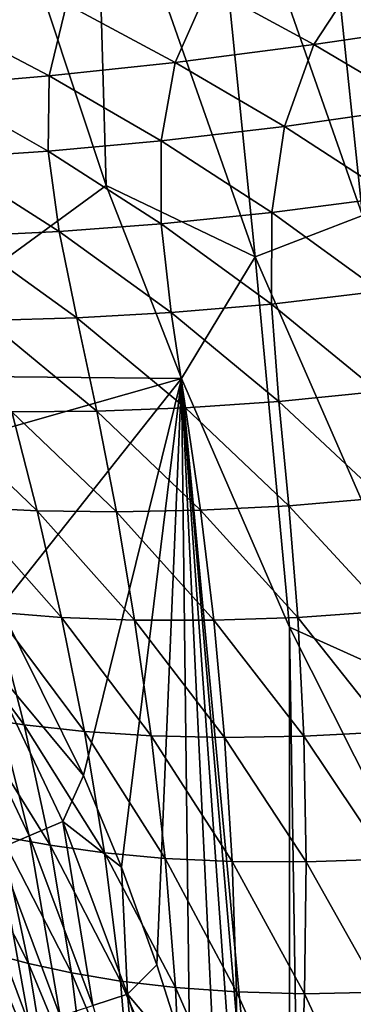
# Model space of a CAD drawing. Header units: metres. Extents: x -105 to 105, y -68 to 103.
# Tile 204 of 256: x -24.25 to -22.95, y 32.25 to 36.08. Entities that reach past the tile are written whole.
import ezdxf

# ---------------------------------------------------------------- set-up
doc = ezdxf.new("R2010")
doc.units = ezdxf.units.M
doc.layers.add('solid_FIT-BATH-150_SW0001', color=7, linetype='CONTINUOUS')

msp = doc.modelspace()

# ---------------------------------------------------------------- linework, layer by layer
at = {"layer": 'solid_FIT-BATH-150_SW0001'}
for points in [[(-23.112223, 37.177425, 16.407183), (-22.513393, 35.470295, 16.400682), (-22.71497, 37.294899, 16.579033)], [(-24.923672, 34.693283, 16.173775), (-23.914246, 35.430836, 16.175478), (-24.494673, 37.178078, 16.182039)], [(-24.494673, 37.178078, 16.182039), (-23.914246, 35.430836, 16.175478), (-23.956583, 36.925724, 16.205402)], [(-23.527443, 37.053974, 16.281761), (-22.917639, 35.315056, 16.275127), (-23.112223, 37.177425, 16.407183)], [(-22.917639, 35.315056, 16.275127), (-22.513393, 35.470295, 16.400682), (-23.112223, 37.177425, 16.407183)], [(-23.956583, 36.925724, 16.205402), (-23.33544, 35.154068, 16.198595), (-23.527443, 37.053974, 16.281761)], [(-23.33544, 35.154068, 16.198595), (-22.917639, 35.315056, 16.275127), (-23.527443, 37.053974, 16.281761)], [(-23.914246, 35.430836, 16.175478), (-23.33544, 35.154068, 16.198595), (-23.956583, 36.925724, 16.205402)], [(-23.10751, 35.979183, -15.077896), (-23.516937, 36.202305, -15.257682), (-22.909567, 36.28381, -15.835264)], [(-22.5131, 36.066418, -15.664609), (-23.10751, 35.979183, -15.077896), (-22.909567, 36.28381, -15.835264)], [(-23.645895, 35.910332, -14.462686), (-24.06838, 36.137108, -14.649726), (-23.516937, 36.202305, -15.257682)], [(-23.10751, 35.979183, -15.077896), (-23.645895, 35.910332, -14.462686), (-23.516937, 36.202305, -15.257682)], [(-24.136303, 35.857513, -13.81847), (-24.571732, 36.086147, -14.010977), (-24.06838, 36.137108, -14.649726)], [(-23.645895, 35.910332, -14.462686), (-24.136303, 35.857513, -13.81847), (-24.06838, 36.137108, -14.649726)], [(-24.136303, 35.857513, -13.81847), (-24.58531, 35.81908, -13.144666), (-24.571732, 36.086147, -14.010977)], [(-22.694628, 35.735817, -14.908308), (-23.10751, 35.979183, -15.077896), (-22.5131, 36.066418, -15.664609)], [(-23.221725, 35.661335, -14.285346), (-23.645895, 35.910332, -14.462686), (-23.10751, 35.979183, -15.077896)], [(-22.694628, 35.735817, -14.908308), (-23.221725, 35.661335, -14.285346), (-23.10751, 35.979183, -15.077896)], [(-23.701008, 35.604836, -13.635056), (-24.136303, 35.857513, -13.81847), (-23.645895, 35.910332, -14.462686)], [(-23.221725, 35.661335, -14.285346), (-23.701008, 35.604836, -13.635056), (-23.645895, 35.910332, -14.462686)], [(-24.139227, 35.5644, -12.956682), (-24.58531, 35.81908, -13.144666), (-24.136303, 35.857513, -13.81847)], [(-23.701008, 35.604836, -13.635056), (-24.139227, 35.5644, -12.956682), (-24.136303, 35.857513, -13.81847)], [(-24.139227, 35.5644, -12.956682), (-24.544397, 35.537289, -12.242142), (-24.58531, 35.81908, -13.144666)], [(-22.800468, 35.38789, -14.11739), (-23.221725, 35.661335, -14.285346), (-22.694628, 35.735817, -14.908308)], [(-23.270626, 35.325825, -13.460514), (-23.701008, 35.604836, -13.635056), (-23.221725, 35.661335, -14.285346)], [(-22.800468, 35.38789, -14.11739), (-23.270626, 35.325825, -13.460514), (-23.221725, 35.661335, -14.285346)], [(-23.700081, 35.281643, -12.776938), (-24.139227, 35.5644, -12.956682), (-23.701008, 35.604836, -13.635056)], [(-23.270626, 35.325825, -13.460514), (-23.700081, 35.281643, -12.776938), (-23.701008, 35.604836, -13.635056)], [(-24.096903, 35.252254, -12.058356), (-24.544397, 35.537289, -12.242142), (-24.139227, 35.5644, -12.956682)], [(-23.700081, 35.281643, -12.776938), (-24.096903, 35.252254, -12.058356), (-24.139227, 35.5644, -12.956682)], [(-24.096903, 35.252254, -12.058356), (-24.469448, 35.234509, -11.291541), (-24.544397, 35.537289, -12.242142)], [(-24.923672, 34.693283, 16.173775), (-23.620911, 34.681229, 16.172358), (-23.914246, 35.430836, 16.175478)], [(-23.914246, 35.430836, 16.175478), (-23.620911, 34.681229, 16.172358), (-23.33544, 35.154068, 16.198595)], [(-22.848837, 35.019802, -13.294833), (-23.270626, 35.325825, -13.460514), (-22.800468, 35.38789, -14.11739)], [(-23.271641, 34.970104, -12.605505), (-23.700081, 35.281643, -12.776938), (-23.270626, 35.325825, -13.460514)], [(-23.33544, 35.154068, 16.198595), (-22.583254, 33.434746, 16.191004), (-22.917639, 35.315056, 16.275127)], [(-22.848837, 35.019802, -13.294833), (-23.271641, 34.970104, -12.605505), (-23.270626, 35.325825, -13.460514)], [(-23.662209, 34.936794, -11.882236), (-24.096903, 35.252254, -12.058356), (-23.700081, 35.281643, -12.776938)], [(-23.271641, 34.970104, -12.605505), (-23.662209, 34.936794, -11.882236), (-23.700081, 35.281643, -12.776938)], [(-24.028801, 34.916401, -11.11169), (-24.469448, 35.234509, -11.291541), (-24.096903, 35.252254, -12.058356)], [(-24.028801, 34.916401, -11.11169), (-24.377907, 34.906441, -10.282229), (-24.469448, 35.234509, -11.291541)], [(-23.662209, 34.936794, -11.882236), (-24.028801, 34.916401, -11.11169), (-24.096903, 35.252254, -12.058356)], [(-23.620911, 34.681229, 16.172358), (-23.201376, 33.714073, 16.168056), (-23.33544, 35.154068, 16.198595)], [(-23.201376, 33.714073, 16.168056), (-22.583254, 33.434746, 16.191004), (-23.33544, 35.154068, 16.198595)], [(-22.856848, 34.630234, -12.44274), (-23.271641, 34.970104, -12.605505), (-22.848837, 35.019802, -13.294833)], [(-23.243288, 34.591339, -11.714202), (-23.662209, 34.936794, -11.882236), (-23.271641, 34.970104, -12.605505)], [(-22.856848, 34.630234, -12.44274), (-23.243288, 34.591339, -11.714202), (-23.271641, 34.970104, -12.605505)], [(-23.605982, 34.566753, -10.939292), (-24.028801, 34.916401, -11.11169), (-23.662209, 34.936794, -11.882236)], [(-23.243288, 34.591339, -11.714202), (-23.605982, 34.566753, -10.939292), (-23.662209, 34.936794, -11.882236)], [(-23.951216, 34.553741, -10.1064), (-24.377907, 34.906441, -10.282229), (-24.028801, 34.916401, -11.11169)], [(-23.951216, 34.553741, -10.1064), (-24.280754, 34.550804, -9.212601), (-24.377907, 34.906441, -10.282229)], [(-23.605982, 34.566753, -10.939292), (-23.951216, 34.553741, -10.1064), (-24.028801, 34.916401, -11.11169)], [(-24.691088, 34.375561, 16.172279), (-23.620911, 34.681229, 16.172358), (-24.923672, 34.693283, 16.173775)], [(-24.691088, 34.375561, 16.172279), (-24.327225, 33.789734, 16.169527), (-23.620911, 34.681229, 16.172358)], [(-24.327225, 33.789734, 16.169527), (-24.002201, 33.136173, 16.16643), (-23.620911, 34.681229, 16.172358)], [(-24.002201, 33.136173, 16.16643), (-23.855017, 32.780628, 16.164724), (-23.620911, 34.681229, 16.172358)], [(-23.855017, 32.780628, 16.164724), (-23.716827, 32.400291, 16.162878), (-23.620911, 34.681229, 16.172358)], [(-23.716827, 32.400291, 16.162878), (-23.589706, 31.998703, 16.160904), (-23.620911, 34.681229, 16.172358)], [(-23.202858, 30.210238, 16.151699), (-23.201376, 33.714073, 16.168056), (-23.620911, 34.681229, 16.172358)], [(-23.276211, 30.6551, 16.15406), (-23.202858, 30.210238, 16.151699), (-23.620911, 34.681229, 16.172358)], [(-23.368729, 31.12496, 16.1565), (-23.276211, 30.6551, 16.15406), (-23.620911, 34.681229, 16.172358)], [(-23.473629, 31.574137, 16.158783), (-23.368729, 31.12496, 16.1565), (-23.620911, 34.681229, 16.172358)], [(-23.589706, 31.998703, 16.160904), (-23.473629, 31.574137, 16.158783), (-23.620911, 34.681229, 16.172358)], [(-22.843107, 34.216328, -11.55469), (-23.243288, 34.591339, -11.714202), (-22.856848, 34.630234, -12.44274)], [(-23.203987, 34.18597, -10.77484), (-23.605982, 34.566753, -10.939292), (-23.243288, 34.591339, -11.714202)], [(-22.843107, 34.216328, -11.55469), (-23.203987, 34.18597, -10.77484), (-23.243288, 34.591339, -11.714202)], [(-24.182846, 34.166138, -8.090749), (-24.591179, 34.557316, -8.264251), (-24.280754, 34.550804, -9.212601)], [(-24.182846, 34.166138, -8.090749), (-24.467846, 34.179729, -7.092953), (-24.591179, 34.557316, -8.264251)], [(-23.874716, 34.162075, -9.041143), (-24.280754, 34.550804, -9.212601), (-23.951216, 34.553741, -10.1064)], [(-23.874716, 34.162075, -9.041143), (-24.182846, 34.166138, -8.090749), (-24.280754, 34.550804, -9.212601)], [(-23.547321, 34.168438, -9.937919), (-23.951216, 34.553741, -10.1064), (-23.605982, 34.566753, -10.939292)], [(-23.547321, 34.168438, -9.937919), (-23.874716, 34.162075, -9.041143), (-23.951216, 34.553741, -10.1064)], [(-23.203987, 34.18597, -10.77484), (-23.547321, 34.168438, -9.937919), (-23.605982, 34.566753, -10.939292)], [(-22.825525, 33.775158, -10.618992), (-23.203987, 34.18597, -10.77484), (-22.843107, 34.216328, -11.55469)], [(-24.087931, 33.751434, -6.924378), (-24.467846, 34.179729, -7.092953), (-24.182846, 34.166138, -8.090749)], [(-24.087931, 33.751434, -6.924378), (-24.346186, 33.771465, -5.88176), (-24.467846, 34.179729, -7.092953)], [(-23.803631, 33.740681, -7.924129), (-24.182846, 34.166138, -8.090749), (-23.874716, 34.162075, -9.041143)], [(-23.803631, 33.740681, -7.924129), (-24.087931, 33.751434, -6.924378), (-24.182846, 34.166138, -8.090749)], [(-23.496059, 33.740391, -8.877158), (-23.874716, 34.162075, -9.041143), (-23.547321, 34.168438, -9.937919)], [(-23.496059, 33.740391, -8.877158), (-23.803631, 33.740681, -7.924129), (-23.874716, 34.162075, -9.041143)], [(-23.168945, 33.751598, -9.777484), (-23.547321, 34.168438, -9.937919), (-23.203987, 34.18597, -10.77484)], [(-23.168945, 33.751598, -9.777484), (-23.496059, 33.740391, -8.877158), (-23.547321, 34.168438, -9.937919)], [(-22.825525, 33.775158, -10.618992), (-23.168945, 33.751598, -9.777484), (-23.203987, 34.18597, -10.77484)], [(-24.23243, 33.333015, -4.629961), (-24.579332, 33.799206, -4.794281), (-24.346186, 33.771465, -5.88176)], [(-24.23243, 33.333015, -4.629961), (-24.442358, 33.365059, -3.495086), (-24.579332, 33.799206, -4.794281)], [(-24.388031, 33.598946, 16.158394), (-24.002201, 33.136173, 16.16643), (-24.327225, 33.789734, 16.169527)], [(-23.998867, 33.30769, -5.71844), (-24.346186, 33.771465, -5.88176), (-24.087931, 33.751434, -6.924378)], [(-23.998867, 33.30769, -5.71844), (-24.23243, 33.333015, -4.629961), (-24.346186, 33.771465, -5.88176)], [(-23.739944, 33.290867, -6.763041), (-24.087931, 33.751434, -6.924378), (-23.803631, 33.740681, -7.924129)], [(-23.739944, 33.290867, -6.763041), (-23.998867, 33.30769, -5.71844), (-24.087931, 33.751434, -6.924378)], [(-23.454788, 33.284206, -7.765344), (-23.803631, 33.740681, -7.924129), (-23.496059, 33.740391, -8.877158)], [(-23.454788, 33.284206, -7.765344), (-23.739944, 33.290867, -6.763041), (-23.803631, 33.740681, -7.924129)], [(-23.146088, 33.289028, -8.721594), (-23.496059, 33.740391, -8.877158), (-23.168945, 33.751598, -9.777484)], [(-23.146088, 33.289028, -8.721594), (-23.454788, 33.284206, -7.765344), (-23.496059, 33.740391, -8.877158)], [(-22.817446, 33.306492, -9.626032), (-23.168945, 33.751598, -9.777484), (-22.825525, 33.775158, -10.618992)], [(-22.817446, 33.306492, -9.626032), (-23.146088, 33.289028, -8.721594), (-23.168945, 33.751598, -9.777484)], [(-23.202858, 30.210238, 16.151699), (-23.139238, 29.745956, 16.149181), (-23.201376, 33.714073, 16.168056)], [(-23.201376, 33.714073, 16.168056), (-22.359919, 32.041527, 16.159895), (-22.583254, 33.434746, 16.191004)], [(-23.139238, 29.745956, 16.149181), (-22.359919, 32.041527, 16.159895), (-23.201376, 33.714073, 16.168056)], [(-24.513399, 33.532364, 16.126915), (-24.213758, 32.902046, 16.123865), (-24.388031, 33.598946, 16.158394)], [(-24.388031, 33.598946, 16.158394), (-24.082802, 32.957184, 16.155323), (-24.002201, 33.136173, 16.16643)], [(-24.213758, 32.902046, 16.123865), (-24.082802, 32.957184, 16.155323), (-24.388031, 33.598946, 16.158394)], [(-24.337021, 32.850254, 16.073044), (-24.213758, 32.902046, 16.123865), (-24.513399, 33.532364, 16.126915)], [(-24.131958, 32.865231, -3.337692), (-24.442358, 33.365059, -3.495086), (-24.23243, 33.333015, -4.629961)], [(-24.131958, 32.865231, -3.337692), (-24.320553, 32.899982, -2.156358), (-24.442358, 33.365059, -3.495086)], [(-23.920841, 32.835964, -4.472644), (-24.23243, 33.333015, -4.629961), (-23.998867, 33.30769, -5.71844)], [(-23.920841, 32.835964, -4.472644), (-24.131958, 32.865231, -3.337692), (-24.23243, 33.333015, -4.629961)], [(-23.685625, 32.814186, -5.562719), (-23.998867, 33.30769, -5.71844), (-23.739944, 33.290867, -6.763041)], [(-23.685625, 32.814186, -5.562719), (-23.920841, 32.835964, -4.472644), (-23.998867, 33.30769, -5.71844)], [(-23.424675, 32.801769, -6.609904), (-23.739944, 33.290867, -6.763041), (-23.454788, 33.284206, -7.765344)], [(-23.424675, 32.801769, -6.609904), (-23.685625, 32.814186, -5.562719), (-23.739944, 33.290867, -6.763041)], [(-23.137173, 32.800465, -7.615361), (-23.454788, 33.284206, -7.765344), (-23.146088, 33.289028, -8.721594)], [(-23.137173, 32.800465, -7.615361), (-23.424675, 32.801769, -6.609904), (-23.454788, 33.284206, -7.765344)], [(-22.825724, 32.811722, -8.575414), (-23.146088, 33.289028, -8.721594), (-22.817446, 33.306492, -9.626032)], [(-22.825724, 32.811722, -8.575414), (-23.137173, 32.800465, -7.615361), (-23.146088, 33.289028, -8.721594)], [(-24.082802, 32.957184, 16.155323), (-23.855017, 32.780628, 16.164724), (-24.002201, 33.136173, 16.16643)], [(-24.216385, 32.4049, -0.783862), (-24.487129, 32.93861, -0.929057), (-24.320553, 32.899982, -2.156358)], [(-24.216385, 32.4049, -0.783862), (-24.361998, 32.444336, 0.482154), (-24.487129, 32.93861, -0.929057)], [(-24.213758, 32.902046, 16.123865), (-23.966492, 32.241875, 16.120623), (-24.082802, 32.957184, 16.155323)], [(-24.082802, 32.957184, 16.155323), (-23.831566, 32.286598, 16.152058), (-23.855017, 32.780628, 16.164724)], [(-23.966492, 32.241875, 16.120623), (-23.831566, 32.286598, 16.152058), (-24.082802, 32.957184, 16.155323)], [(-24.337021, 32.850254, 16.073044), (-24.093485, 32.199883, 16.069815), (-24.213758, 32.902046, 16.123865)], [(-24.048742, 32.368774, -2.007629), (-24.320553, 32.899982, -2.156358), (-24.131958, 32.865231, -3.337692)], [(-24.048742, 32.368774, -2.007629), (-24.216385, 32.4049, -0.783862), (-24.320553, 32.899982, -2.156358)], [(-24.093485, 32.199883, 16.069815), (-23.966492, 32.241875, 16.120623), (-24.213758, 32.902046, 16.123865)], [(-23.858557, 32.337177, -3.187634), (-24.131958, 32.865231, -3.337692), (-23.920841, 32.835964, -4.472644)], [(-23.858557, 32.337177, -3.187634), (-24.048742, 32.368774, -2.007629), (-24.131958, 32.865231, -3.337692)], [(-24.451136, 32.802406, 16.00444), (-24.21105, 32.161118, 16.001215), (-24.337021, 32.850254, 16.073044)], [(-24.21105, 32.161118, 16.001215), (-24.093485, 32.199883, 16.069815), (-24.337021, 32.850254, 16.073044)], [(-23.645201, 32.311798, -4.323277), (-23.920841, 32.835964, -4.472644), (-23.685625, 32.814186, -5.562719)], [(-23.645201, 32.311798, -4.323277), (-23.858557, 32.337177, -3.187634), (-23.920841, 32.835964, -4.472644)], [(-24.317688, 32.126064, 15.916403), (-24.21105, 32.161118, 16.001215), (-24.451136, 32.802406, 16.00444)], [(-23.407166, 32.294731, -5.415555), (-23.685625, 32.814186, -5.562719), (-23.424675, 32.801769, -6.609904)], [(-23.407166, 32.294731, -5.415555), (-23.645201, 32.311798, -4.323277), (-23.685625, 32.814186, -5.562719)], [(-23.142899, 32.287937, -6.465928), (-23.424675, 32.801769, -6.609904), (-23.137173, 32.800465, -7.615361)], [(-23.142899, 32.287937, -6.465928), (-23.407166, 32.294731, -5.415555), (-23.424675, 32.801769, -6.609904)], [(-22.851631, 32.293255, -7.47514), (-23.142899, 32.287937, -6.465928), (-23.137173, 32.800465, -7.615361)], [(-22.851631, 32.293255, -7.47514), (-23.137173, 32.800465, -7.615361), (-22.825724, 32.811722, -8.575414)], [(-23.831566, 32.286598, 16.152058), (-23.716827, 32.400291, 16.162878), (-23.855017, 32.780628, 16.164724)], [(-24.13081, 31.882809, 0.615358), (-24.361998, 32.444336, 0.482154), (-24.216385, 32.4049, -0.783862)], [(-24.13081, 31.882809, 0.615358), (-24.256182, 31.922064, 1.91465), (-24.361998, 32.444336, 0.482154)], [(-23.983793, 31.846264, -0.645613), (-24.216385, 32.4049, -0.783862), (-24.048742, 32.368774, -2.007629)], [(-23.983793, 31.846264, -0.645613), (-24.13081, 31.882809, 0.615358), (-24.216385, 32.4049, -0.783862)], [(-23.831566, 32.286598, 16.152058), (-23.589706, 31.998703, 16.160904), (-23.716827, 32.400291, 16.162878)], [(-23.814333, 31.813677, -1.866532), (-24.048742, 32.368774, -2.007629), (-23.858557, 32.337177, -3.187634)], [(-23.814333, 31.813677, -1.866532), (-23.983793, 31.846264, -0.645613), (-24.048742, 32.368774, -2.007629)], [(-23.621702, 31.786316, -3.045872), (-23.858557, 32.337177, -3.187634), (-23.645201, 32.311798, -4.323277)], [(-23.621702, 31.786316, -3.045872), (-23.814333, 31.813677, -1.866532), (-23.858557, 32.337177, -3.187634)], [(-23.966492, 32.241875, 16.120623), (-23.766453, 31.560577, 16.117208), (-23.831566, 32.286598, 16.152058)], [(-23.831566, 32.286598, 16.152058), (-23.628832, 31.596056, 16.148621), (-23.589706, 31.998703, 16.160904)], [(-23.766453, 31.560577, 16.117208), (-23.628832, 31.596056, 16.148621), (-23.831566, 32.286598, 16.152058)], [(-23.405151, 31.765949, -4.182841), (-23.645201, 32.311798, -4.323277), (-23.407166, 32.294731, -5.415555)], [(-23.405151, 31.765949, -4.182841), (-23.621702, 31.786316, -3.045872), (-23.645201, 32.311798, -4.323277)], [(-23.163233, 31.754745, -5.277943), (-23.407166, 32.294731, -5.415555), (-23.142899, 32.287937, -6.465928)], [(-23.163233, 31.754745, -5.277943), (-23.405151, 31.765949, -4.182841), (-23.407166, 32.294731, -5.415555)], [(-22.894461, 31.754759, -6.332118), (-23.163233, 31.754745, -5.277943), (-23.142899, 32.287937, -6.465928)], [(-22.894461, 31.754759, -6.332118), (-23.142899, 32.287937, -6.465928), (-22.851631, 32.293255, -7.47514)]]:
    msp.add_3dface(points, dxfattribs=at)

doc.saveas('drawing.dxf')
